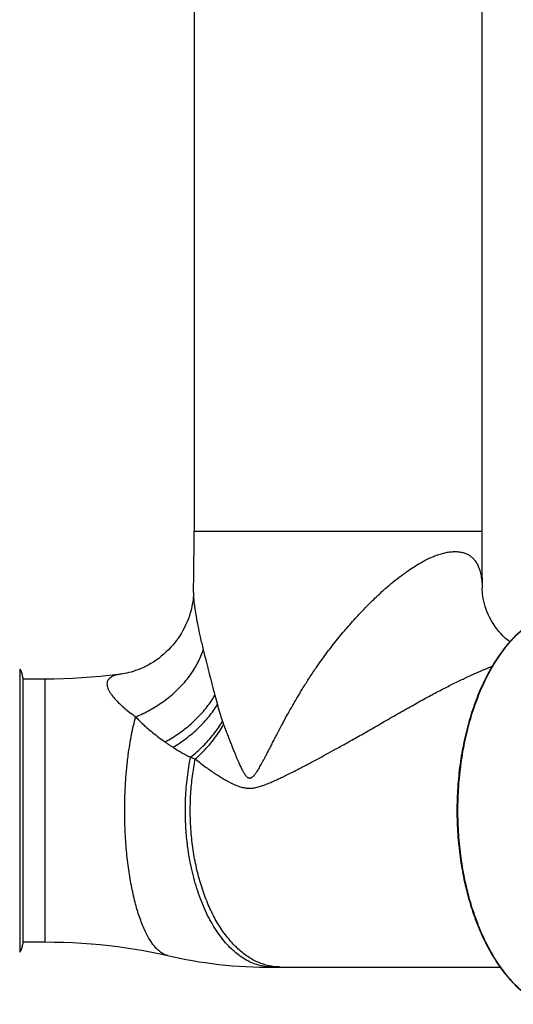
# Model space of a CAD drawing. Header units: millimetres. Extents: x 76 to 624, y -152 to 391.
# Tile 16 of 24: x 532 to 572, y -135 to -57. Entities that reach past the tile are written whole.
import ezdxf

# ---------------------------------------------------------------- set-up
doc = ezdxf.new("R2010")
doc.units = ezdxf.units.MM
doc.header["$LTSCALE"] = 32.67
doc.layers.get('0').update_dxf_attribs({"linetype": 'CONTINUOUS'})

msp = doc.modelspace()

# ---------------------------------------------------------------- linework, layer by layer
at = {"color": 7, "linetype": 'Continuous'}
for p, q in [((546.103, 15.309), (546.103, -97.372)), ((569.103, 15.185), (569.103, -97.372)), ((546.055, -102.275), (546.055, -102.275)), ((569.145, -101.941), (569.145, -101.944)), ((569.149, -102.073), (569.145, -101.944)), ((532.403, -109.065), (532.403, -130.356)), ((534.182, -109.212), (532.403, -109.212)), ((540.403, -108.782), (540.255, -108.804)), ((540.261, -108.804), (540.257, -108.804)), ((532.403, -130.209), (534.182, -130.209)), ((552.408, -132.215), (552.488, -132.213)), ((552.488, -132.213), (552.69, -132.211)), ((552.69, -132.211), (552.891, -132.209)), ((552.891, -132.209), (570.575, -132.209))]:
    msp.add_line(p, q, dxfattribs=at)
at = {"color": 9, "linetype": 'Continuous'}
for p, q in [((546.103, -97.372), (569.103, -97.372)), ((546.055, -102.275), (546.055, -102.278)), ((532.153, -108.403), (532.153, -131.018)), ((534.182, -130.209), (534.182, -109.212))]:
    msp.add_line(p, q, dxfattribs=at)
at = {"color": 7, "linetype": 'Continuous'}
for points in [[(546.055, -102.275), (546.052, -102.385), (546.045, -102.527), (546.034, -102.678), (546.017, -102.839), (545.995, -103.01), (545.967, -103.191), (545.931, -103.382), (545.888, -103.581), (545.835, -103.788), (545.774, -104.003), (545.702, -104.224), (545.62, -104.449), (545.528, -104.677), (545.425, -104.907), (545.312, -105.137), (545.189, -105.366), (545.056, -105.592), (544.913, -105.815), (544.762, -106.033), (544.601, -106.246), (544.433, -106.454), (544.256, -106.654), (544.072, -106.849), (543.881, -107.035), (543.684, -107.214), (543.481, -107.384), (543.273, -107.545), (543.062, -107.697), (542.847, -107.839), (542.633, -107.97), (542.421, -108.089), (542.212, -108.197), (542.007, -108.294), (541.807, -108.381), (541.611, -108.458), (541.421, -108.526), (541.236, -108.586), (541.057, -108.639), (540.884, -108.684), (540.717, -108.723), (540.557, -108.755), (540.403, -108.782)], [(571.348, -106.236), (571.209, -106.127), (571.018, -105.961), (570.831, -105.785), (570.65, -105.597), (570.476, -105.399), (570.311, -105.192), (570.154, -104.978), (570.009, -104.758), (569.876, -104.536), (569.755, -104.311), (569.645, -104.084), (569.547, -103.858), (569.462, -103.634), (569.388, -103.412), (569.325, -103.194), (569.273, -102.981), (569.231, -102.777), (569.199, -102.582), (569.175, -102.399), (569.159, -102.228), (569.149, -102.073)], [(540.255, -108.805), (540.002, -108.838), (539.298, -108.924), (538.585, -108.999), (537.864, -109.063), (537.135, -109.116), (536.399, -109.158), (535.656, -109.188), (534.907, -109.206), (534.182, -109.212)], [(534.182, -130.209), (534.907, -130.215), (535.656, -130.233), (536.399, -130.263), (537.135, -130.305), (537.864, -130.358), (538.585, -130.422), (539.298, -130.497), (540.002, -130.583), (540.698, -130.679), (541.383, -130.785), (542.06, -130.9), (542.726, -131.025), (543.381, -131.16), (543.993, -131.295)], [(543.992, -131.295), (544.462, -131.4), (544.965, -131.505), (545.474, -131.604), (545.987, -131.697), (546.505, -131.783), (547.028, -131.862), (547.555, -131.935), (548.086, -132), (548.62, -132.057), (549.158, -132.106), (549.698, -132.147), (550.242, -132.179), (550.788, -132.203), (551.336, -132.217), (551.887, -132.221), (552.409, -132.215)]]:
    msp.add_lwpolyline(points, dxfattribs=at)
for centre, radius, start, end in [((295.853, -97.372), 250.25, 358.87685, 0), ((819.353, -97.372), 250.25, 180, 181.04674), ((531.403, -109.065), 1, 0, 41.40962), ((531.403, -130.356), 1, 318.59038, 0)]:
    msp.add_arc(centre, radius, start, end, dxfattribs=at)
at = {"color": 9, "linetype": 'Continuous'}
for centre, radius, start, end in [((540.81, -112.885), 4.118, 97.71737, 97.95124), ((616.275, -92.037), 70.955, 195.07666, 195.69663), ((556.318, -109.894), 8.39, 198.70091, 200.53709), ((552.333, -128.358), 3.858, 270.73937, 271.11435)]:
    msp.add_arc(centre, radius, start, end, dxfattribs=at)
for points, knots in [([(548.461, -112.837), (548.515, -112.983), (548.621, -113.263), (548.776, -113.666), (548.919, -114.036), (549.052, -114.376), (549.176, -114.688), (549.292, -114.975), (549.4, -115.239), (549.502, -115.482), (549.597, -115.705), (549.687, -115.908), (549.771, -116.094), (549.852, -116.263), (549.928, -116.416), (550.001, -116.552), (550.07, -116.674), (550.138, -116.78), (550.203, -116.872), (550.266, -116.948), (550.327, -117.01), (550.387, -117.056), (550.444, -117.088), (550.498, -117.106), (550.551, -117.112), (550.604, -117.107), (550.659, -117.091), (550.718, -117.062), (550.781, -117.019), (550.847, -116.96), (550.918, -116.885), (550.991, -116.796), (551.069, -116.691), (551.15, -116.57), (551.237, -116.434), (551.328, -116.281), (551.426, -116.111), (551.53, -115.924), (551.642, -115.717), (551.762, -115.491), (551.892, -115.243), (552.031, -114.973), (552.182, -114.68), (552.346, -114.36), (552.525, -114.013), (552.72, -113.636), (552.935, -113.226), (553.171, -112.78), (553.434, -112.294), (553.727, -111.763), (554.055, -111.183), (554.428, -110.547), (554.853, -109.848), (555.342, -109.077), (555.914, -108.224), (556.588, -107.278), (557.366, -106.261), (558.208, -105.238), (559.057, -104.278), (559.868, -103.423), (560.629, -102.672), (561.343, -102.018), (562.012, -101.449), (562.638, -100.956), (563.22, -100.534), (563.759, -100.177), (564.261, -99.879), (564.729, -99.631), (565.168, -99.43), (565.579, -99.272), (565.968, -99.153), (566.336, -99.07), (566.687, -99.023), (566.916, -99.014), (567.028, -99.016)], [0, 0, 0, 0, 0.467702, 0.898038, 1.293795, 1.65782, 1.99303, 2.30196, 2.586697, 2.849094, 3.09075, 3.312997, 3.516974, 3.703666, 3.873963, 4.028641, 4.168413, 4.293978, 4.405946, 4.504861, 4.591343, 4.66618, 4.730455, 4.786107, 4.837112, 4.888241, 4.943824, 5.008371, 5.0845, 5.173153, 5.275077, 5.390809, 5.520953, 5.666169, 5.827235, 6.005039, 6.200596, 6.414954, 6.649356, 6.905145, 7.183819, 7.486984, 7.81655, 8.174688, 8.564034, 8.987597, 9.448953, 9.952283, 10.502538, 11.106122, 11.770104, 12.503493, 13.31682, 14.224496, 15.242804, 16.396348, 17.70806, 19.084135, 20.372405, 21.551476, 22.617807, 23.578991, 24.454866, 25.25272, 25.969834, 26.611232, 27.190156, 27.719889, 28.201025, 28.637084, 29.041521, 29.417429, 29.768733, 30.103772, 30.103772, 30.103772, 30.103772]), ([(567.028, -99.016), (567.133, -99.018), (567.335, -99.031), (567.626, -99.087), (567.891, -99.18), (568.133, -99.31), (568.353, -99.481), (568.55, -99.696), (568.724, -99.959), (568.873, -100.275), (568.994, -100.649), (569.084, -101.089), (569.131, -101.528), (569.143, -101.82), (569.145, -101.941)], [0, 0, 0, 0, 0.314791, 0.606689, 0.884668, 1.155029, 1.426959, 1.715627, 2.027657, 2.370408, 2.757942, 3.203951, 3.716779, 4.080333, 4.080333, 4.080333, 4.080333]), ([(546.055, -102.278), (546.053, -102.392), (546.058, -102.658), (546.092, -103.098), (546.159, -103.629), (546.262, -104.257), (546.406, -105.001), (546.6, -105.882), (546.751, -106.515), (546.835, -106.858)], [0, 0, 0, 0, 0.344964, 0.795593, 1.323246, 1.95126, 2.704346, 3.596456, 4.65602, 4.65602, 4.65602, 4.65602]), ([(573.862, -135.19), (573.826, -135.172), (573.612, -135.06), (573.225, -134.831), (572.716, -134.471), (572.221, -134.058), (571.741, -133.596), (571.277, -133.084), (570.832, -132.526), (570.407, -131.924), (570.003, -131.278), (569.622, -130.592), (569.264, -129.868), (568.932, -129.108), (568.626, -128.315), (568.348, -127.492), (568.098, -126.642), (567.877, -125.768), (567.687, -124.872), (567.527, -123.959), (567.398, -123.03), (567.302, -122.09), (567.237, -121.142), (567.204, -120.188), (567.204, -119.233), (567.237, -118.279), (567.302, -117.331), (567.398, -116.391), (567.527, -115.462), (567.687, -114.549), (567.877, -113.653), (568.098, -112.779), (568.348, -111.929), (568.626, -111.106), (568.932, -110.313), (569.264, -109.553), (569.622, -108.829), (570.003, -108.143), (570.407, -107.498), (570.832, -106.895), (571.277, -106.337), (571.741, -105.825), (572.221, -105.363), (572.716, -104.95), (573.225, -104.59), (573.612, -104.361), (573.826, -104.25), (573.862, -104.231)], [0, 0, 0, 0, 0.121726, 0.724543, 1.346711, 1.990049, 2.655922, 3.345258, 4.058584, 4.796052, 5.557479, 6.342379, 7.149991, 7.979314, 8.829125, 9.698009, 10.584384, 11.486524, 12.402575, 13.330574, 14.268469, 15.214134, 16.165388, 17.12001, 18.075756, 19.030378, 19.981632, 20.927298, 21.865193, 22.793192, 23.709242, 24.611382, 25.497758, 26.366641, 27.216452, 28.045775, 28.853387, 29.638287, 30.399714, 31.137182, 31.850508, 32.539844, 33.205717, 33.849055, 34.471223, 35.074041, 35.195766, 35.195766, 35.195766, 35.195766]), ([(541.433, -112.216), (541.63, -112.135), (542.019, -111.962), (542.587, -111.67), (543.135, -111.346), (543.659, -110.993), (544.156, -110.612), (544.623, -110.207), (545.055, -109.778), (545.453, -109.329), (545.813, -108.861), (546.134, -108.377), (546.413, -107.88), (546.649, -107.375), (546.779, -107.03), (546.835, -106.858)], [0, 0, 0, 0, 0.63871, 1.277798, 1.914847, 2.547562, 3.173733, 3.79138, 4.399865, 4.999378, 5.58989, 6.170378, 6.73982, 7.297401, 7.842584, 7.842584, 7.842584, 7.842584]), ([(546.835, -106.858), (546.983, -107.458), (547.286, -108.672), (547.598, -109.884), (547.762, -110.494)], [0, 0, 0, 0, 1.85662, 3.752437, 3.752437, 3.752437, 3.752437]), ([(546.199, -115.585), (546.348, -115.706), (546.635, -115.934), (547.056, -116.249), (547.447, -116.527), (547.81, -116.773), (548.146, -116.988), (548.457, -117.177), (548.745, -117.341), (549.01, -117.481), (549.255, -117.599), (549.48, -117.696), (549.687, -117.774), (549.876, -117.832), (550.047, -117.874), (550.2, -117.902), (550.338, -117.917), (550.466, -117.924), (550.593, -117.923), (550.728, -117.915), (550.88, -117.897), (551.051, -117.865), (551.243, -117.818), (551.457, -117.755), (551.694, -117.673), (551.955, -117.573), (552.242, -117.454), (552.557, -117.315), (552.902, -117.157), (553.281, -116.977), (553.697, -116.774), (554.154, -116.545), (554.658, -116.288), (555.214, -115.998), (555.83, -115.67), (556.515, -115.298), (557.28, -114.878), (558.146, -114.4), (559.121, -113.857), (560.191, -113.249), (561.335, -112.587), (562.503, -111.91), (563.65, -111.262), (564.725, -110.672), (565.714, -110.146), (566.631, -109.675), (567.488, -109.253), (568.29, -108.877), (569.03, -108.549), (569.575, -108.322), (569.874, -108.203), (569.947, -108.175)], [0, 0, 0, 0, 0.574897, 1.099817, 1.578458, 2.015122, 2.413454, 2.776379, 3.106476, 3.406028, 3.677085, 3.921549, 4.141435, 4.338483, 4.514067, 4.66952, 4.806172, 4.93067, 5.054215, 5.186267, 5.337233, 5.510599, 5.708034, 5.930751, 6.180554, 6.459418, 6.769235, 7.112341, 7.491397, 7.909557, 8.370645, 8.879642, 9.44262, 10.06684, 10.761389, 11.537187, 12.404326, 13.380425, 14.505114, 15.750142, 17.074156, 18.470199, 19.799388, 21.027505, 22.149534, 23.159169, 24.120343, 25.013199, 25.81779, 26.547699, 26.783231, 26.783231, 26.783231, 26.783231]), ([(540.24, -108.806), (540.223, -108.809), (540.114, -108.825), (539.928, -108.86), (539.699, -108.928), (539.512, -109.012), (539.363, -109.112), (539.25, -109.229), (539.175, -109.362), (539.137, -109.507), (539.135, -109.665), (539.169, -109.835), (539.239, -110.02), (539.347, -110.223), (539.497, -110.446), (539.69, -110.69), (539.932, -110.959), (540.226, -111.25), (540.57, -111.559), (540.976, -111.887), (541.272, -112.102), (541.432, -112.216)], [0, 0, 0, 0, 0.053864, 0.329809, 0.566404, 0.768524, 0.944303, 1.101826, 1.249776, 1.396201, 1.548791, 1.71851, 1.913982, 2.140583, 2.406124, 2.717332, 3.075196, 3.491499, 3.955988, 4.464448, 5.05413, 5.05413, 5.05413, 5.05413]), ([(543.791, -114.228), (543.981, -114.123), (544.354, -113.904), (544.892, -113.548), (545.403, -113.168), (545.886, -112.765), (546.336, -112.342), (546.752, -111.901), (547.129, -111.446), (547.468, -110.978), (547.669, -110.656), (547.762, -110.494)], [0, 0, 0, 0, 0.650705, 1.29594, 1.933921, 2.562784, 3.180731, 3.786199, 4.377929, 4.954893, 5.516339, 5.516339, 5.516339, 5.516339]), ([(544.421, -114.651), (544.607, -114.539), (544.972, -114.305), (545.497, -113.927), (545.996, -113.524), (546.465, -113.098), (546.9, -112.654), (547.297, -112.194), (547.654, -111.723), (547.867, -111.398), (547.966, -111.234)], [0, 0, 0, 0, 0.650455, 1.298546, 1.941006, 2.574763, 3.196977, 3.805017, 4.396537, 4.969552, 4.969552, 4.969552, 4.969552]), ([(547.966, -111.234), (548.031, -111.467), (548.128, -111.811), (548.264, -112.261), (548.334, -112.478), (548.37, -112.584)], [0, 0, 0, 0, 0.724735, 1.073965, 1.409714, 1.409714, 1.409714, 1.409714]), ([(540.552, -119.711), (540.552, -119.331), (540.564, -118.576), (540.617, -117.452), (540.706, -116.35), (540.82, -115.352), (540.951, -114.461), (541.091, -113.679), (541.249, -112.933), (541.369, -112.45), (541.433, -112.215)], [0, 0, 0, 0, 1.137661, 2.265976, 3.375067, 4.455115, 5.278556, 6.074179, 6.838215, 7.566981, 7.566981, 7.566981, 7.566981]), ([(541.433, -112.216), (541.521, -112.316), (541.713, -112.521), (542.034, -112.83), (542.402, -113.157), (542.817, -113.5), (543.283, -113.861), (543.614, -114.103), (543.791, -114.227)], [0, 0, 0, 0, 0.399713, 0.842232, 1.336184, 1.876855, 2.457336, 3.105463, 3.105463, 3.105463, 3.105463]), ([(545.823, -115.434), (545.996, -115.298), (546.335, -115.016), (546.816, -114.567), (547.264, -114.096), (547.675, -113.607), (548.045, -113.104), (548.267, -112.758), (548.37, -112.584)], [0, 0, 0, 0, 0.662264, 1.320941, 1.971978, 2.61163, 3.236494, 3.843586, 3.843586, 3.843586, 3.843586]), ([(546.199, -115.585), (546.43, -115.384), (546.98, -114.864), (547.76, -113.96), (548.248, -113.218), (548.461, -112.837)], [0, 0, 0, 0, 0.919285, 2.267618, 3.574049, 3.574049, 3.574049, 3.574049]), ([(543.791, -114.228), (543.865, -114.281), (544.007, -114.385), (544.215, -114.53), (544.356, -114.609), (544.421, -114.651)], [0, 0, 0, 0, 0.2744131, 0.5273186, 0.7591011, 0.7591011, 0.7591011, 0.7591011]), ([(544.421, -114.651), (544.51, -114.713), (544.701, -114.84), (544.999, -115.014), (545.294, -115.178), (545.564, -115.323), (545.739, -115.4), (545.822, -115.433)], [0, 0, 0, 0, 0.326746, 0.687532, 1.03463, 1.339076, 1.606795, 1.606795, 1.606795, 1.606795]), ([(545.405, -119.711), (545.405, -119.374), (545.425, -118.483), (545.542, -117.052), (545.715, -115.967), (545.822, -115.434)], [0, 0, 0, 0, 1.009588, 2.672956, 4.30344, 4.30344, 4.30344, 4.30344]), ([(545.797, -119.711), (545.797, -119.263), (545.825, -118.342), (545.957, -116.964), (546.108, -116.04), (546.199, -115.585)], [0, 0, 0, 0, 1.344064, 2.759368, 4.151042, 4.151042, 4.151042, 4.151042]), ([(545.823, -115.434), (545.866, -115.453), (545.951, -115.489), (546.076, -115.541), (546.159, -115.57), (546.199, -115.585)], [0, 0, 0, 0, 0.1413268, 0.2765821, 0.4053356, 0.4053356, 0.4053356, 0.4053356]), ([(543.992, -131.294), (543.953, -131.285), (543.825, -131.249), (543.61, -131.153), (543.356, -130.981), (543.107, -130.755), (542.864, -130.475), (542.629, -130.143), (542.401, -129.76), (542.183, -129.329), (541.974, -128.852), (541.777, -128.332), (541.592, -127.771), (541.419, -127.17), (541.26, -126.533), (541.115, -125.861), (540.985, -125.158), (540.871, -124.429), (540.773, -123.677), (540.693, -122.906), (540.63, -122.118), (540.585, -121.32), (540.558, -120.516), (540.552, -119.979), (540.552, -119.711)], [0, 0, 0, 0, 0.120506, 0.399046, 0.702508, 1.036616, 1.405199, 1.811274, 2.256367, 2.740055, 3.260657, 3.816809, 4.407902, 5.033046, 5.690802, 6.379299, 7.094907, 7.8335, 8.592395, 9.369406, 10.160941, 10.962113, 11.767906, 12.573413, 12.573413, 12.573413, 12.573413]), ([(552.383, -132.216), (552.316, -132.217), (552.07, -132.213), (551.641, -132.166), (551.105, -132.031), (550.578, -131.82), (550.061, -131.537), (549.559, -131.183), (549.074, -130.76), (548.609, -130.271), (548.167, -129.719), (547.75, -129.107), (547.361, -128.438), (547.002, -127.717), (546.674, -126.948), (546.381, -126.136), (546.124, -125.285), (545.904, -124.401), (545.722, -123.489), (545.557, -122.402), (545.436, -121.14), (545.405, -120.189), (545.405, -119.711)], [0, 0, 0, 0, 0.199806, 0.739716, 1.288748, 1.853477, 2.439501, 3.051459, 3.693, 4.366381, 5.072837, 5.812903, 6.586439, 7.392159, 8.228147, 9.09215, 9.981609, 10.893429, 11.824222, 12.770462, 14.190851, 15.624422, 15.624422, 15.624422, 15.624422]), ([(552.966, -132.209), (552.846, -132.209), (552.582, -132.198), (552.174, -132.141), (551.744, -132.035), (551.17, -131.831), (550.465, -131.457), (549.671, -130.844), (548.926, -130.073), (548.241, -129.153), (547.627, -128.096), (547.089, -126.92), (546.636, -125.641), (546.274, -124.277), (546.009, -122.846), (545.837, -121.317), (545.797, -120.266), (545.797, -119.711)], [0, 0, 0, 0, 0.357896, 0.793052, 1.233873, 1.683324, 2.617729, 3.613669, 4.681004, 5.824918, 7.046463, 8.340615, 9.699203, 11.112923, 12.571009, 14.059447, 15.724577, 15.724577, 15.724577, 15.724577])]:
    msp.add_open_spline(points, degree=3, knots=knots, dxfattribs=at)
at = {"color": 7, "linetype": 'Continuous'}
msp.add_open_spline([(573.862, -104.231), (573.683, -104.322), (573.328, -104.523), (572.813, -104.872), (572.31, -105.273), (571.822, -105.723), (571.35, -106.222), (570.896, -106.767), (570.464, -107.356), (570.052, -107.986), (569.664, -108.656), (569.3, -109.362), (568.961, -110.103), (568.648, -110.875), (568.362, -111.677), (568.105, -112.504), (567.876, -113.356), (567.676, -114.227), (567.506, -115.117), (567.367, -116.022), (567.258, -116.938), (567.181, -117.864), (567.134, -118.795), (567.119, -119.73), (567.135, -120.664), (567.183, -121.595), (567.262, -122.52), (567.372, -123.435), (567.512, -124.339), (567.683, -125.227), (567.884, -126.097), (568.113, -126.946), (568.371, -127.772), (568.657, -128.571), (568.97, -129.341), (569.309, -130.079), (569.673, -130.783), (570.061, -131.45), (570.472, -132.077), (570.903, -132.662), (571.355, -133.205), (571.826, -133.702), (572.313, -134.15), (572.814, -134.55), (573.328, -134.898), (573.683, -135.099), (573.862, -135.19)], degree=3, knots=[0, 0, 0, 0, 0.60172, 1.222704, 1.865039, 2.528173, 3.215115, 3.9237, 4.653907, 5.405516, 6.180126, 6.975167, 7.789667, 8.622512, 9.474014, 10.341332, 11.222987, 12.11741, 13.0239, 13.939758, 14.863163, 15.792248, 16.725412, 17.660404, 18.595277, 19.528074, 20.45656, 21.379134, 22.293922, 23.199072, 24.091966, 24.971892, 25.837309, 26.686718, 27.517397, 28.329571, 29.12209, 29.89391, 30.642577, 31.369771, 32.075414, 32.759592, 33.420332, 34.060827, 34.680748, 35.282373, 35.282373, 35.282373, 35.282373], dxfattribs=at)

doc.saveas('drawing.dxf')
